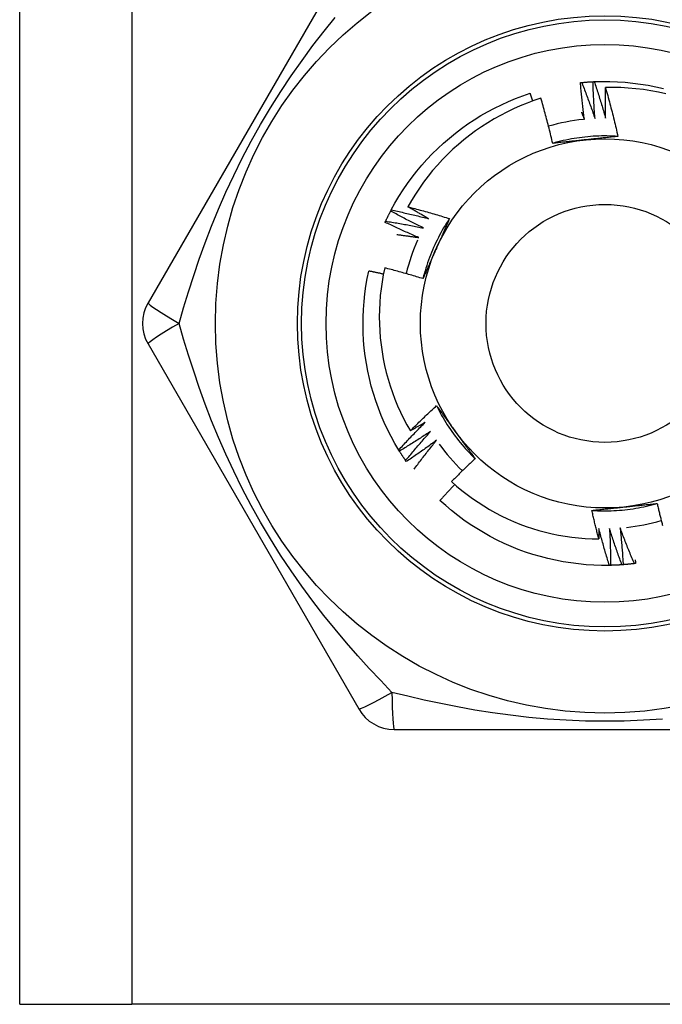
# Model space of a CAD drawing. Header units: inches. Extents: x 6 to 165, y 7 to 91.
# Tile 10 of 118: x 9.232 to 9.54, y 15.689 to 16.162. Entities that reach past the tile are written whole.
import ezdxf

# ---------------------------------------------------------------- set-up
doc = ezdxf.new("R2010")
doc.units = ezdxf.units.IN
doc.header["$MEASUREMENT"] = 0
doc.layers.add('Visible Edges(ANSI)', color=7, linetype='Continuous', lineweight=25)
doc.layers.add('Visible Tangent Edges(ANSI)', color=7, linetype='Continuous', lineweight=25)

msp = doc.modelspace()

# ---------------------------------------------------------------- linework, layer by layer
at = {"layer": 'Visible Edges(ANSI)'}
for p, q in [((9.23158, 15.68907), (9.23158, 60.63396)), ((9.39438, 16.20088), (9.29323, 16.02569)), ((9.40972, 16.06976), (9.41, 16.0703)), ((9.29323, 16.006), (9.39438, 15.83081)), ((9.41392, 15.95457), (9.4136, 15.95508)), ((9.41723, 15.94953), (9.41689, 15.95003)), ((9.51531, 15.89974), (9.51471, 15.89972)), ((9.41143, 15.82096), (9.61373, 15.82096)), ((9.23158, 15.68907), (9.28543, 15.68907)), ((9.73973, 15.68907), (9.28543, 15.68907))]:
    msp.add_line(p, q, dxfattribs=at)
at = {"layer": 'Visible Edges(ANSI)', "flags": 128}
for points in [[(9.50083, 16.13139), (9.50085, 16.13139), (9.50088, 16.1314), (9.5009, 16.1314), (9.50093, 16.1314), (9.50095, 16.1314), (9.50098, 16.13141), (9.501, 16.13141), (9.50103, 16.13141), (9.50105, 16.13141), (9.50108, 16.13142), (9.5011, 16.13142), (9.50113, 16.13142), (9.50115, 16.13142), (9.50118, 16.13143), (9.5012, 16.13143), (9.50123, 16.13143), (9.50125, 16.13143), (9.50128, 16.13144), (9.5013, 16.13144), (9.50133, 16.13144), (9.50135, 16.13144), (9.50138, 16.13145), (9.5014, 16.13145), (9.50143, 16.13145)], [(9.50273, 16.11378), (9.50263, 16.11451), (9.50254, 16.11524), (9.50245, 16.11597), (9.50235, 16.11671), (9.50226, 16.11744), (9.50218, 16.11817), (9.50209, 16.1189), (9.502, 16.11964), (9.50192, 16.12037), (9.50184, 16.1211), (9.50175, 16.12184), (9.50167, 16.12257), (9.5016, 16.1233), (9.50152, 16.12404), (9.50144, 16.12477), (9.50137, 16.12551), (9.5013, 16.12624), (9.50123, 16.12698), (9.50116, 16.12771), (9.50109, 16.12845), (9.50102, 16.12918), (9.50095, 16.12992), (9.50089, 16.13065), (9.50083, 16.13139)], [(9.50143, 16.13145), (9.50165, 16.13147), (9.50188, 16.13149), (9.5021, 16.13151), (9.50233, 16.13153), (9.50255, 16.13155), (9.50278, 16.13157), (9.503, 16.13159), (9.50323, 16.13161), (9.50346, 16.13163), (9.50368, 16.13165), (9.50391, 16.13166), (9.50413, 16.13168), (9.50436, 16.1317), (9.50458, 16.13171), (9.50481, 16.13173), (9.50503, 16.13174), (9.50526, 16.13176), (9.50549, 16.13177), (9.50571, 16.13178), (9.50594, 16.1318), (9.50616, 16.13181), (9.50639, 16.13182), (9.50661, 16.13183), (9.50684, 16.13184)], [(9.50143, 16.13145), (9.50171, 16.13074), (9.50199, 16.13002), (9.50227, 16.12931), (9.50255, 16.12859), (9.50283, 16.12787), (9.5031, 16.12716), (9.50338, 16.12644), (9.50365, 16.12572), (9.50392, 16.125), (9.50419, 16.12428), (9.50446, 16.12356), (9.50473, 16.12284), (9.50499, 16.12212), (9.50526, 16.1214), (9.50552, 16.12068), (9.50578, 16.11996), (9.50604, 16.11923), (9.5063, 16.11851), (9.50656, 16.11779), (9.50681, 16.11706), (9.50707, 16.11634), (9.50732, 16.11561), (9.50757, 16.11488), (9.50783, 16.11416)], [(9.50684, 16.13184), (9.50687, 16.13185), (9.50689, 16.13185), (9.50692, 16.13185), (9.50694, 16.13185), (9.50697, 16.13185), (9.50699, 16.13185), (9.50702, 16.13185), (9.50704, 16.13185), (9.50707, 16.13186), (9.50709, 16.13186), (9.50712, 16.13186), (9.50714, 16.13186), (9.50717, 16.13186), (9.50719, 16.13186), (9.50722, 16.13186), (9.50724, 16.13186), (9.50727, 16.13187), (9.50729, 16.13187), (9.50732, 16.13187), (9.50734, 16.13187), (9.50737, 16.13187), (9.50739, 16.13187), (9.50742, 16.13187), (9.50744, 16.13187)], [(9.50783, 16.11416), (9.50777, 16.11489), (9.50771, 16.11563), (9.50766, 16.11636), (9.5076, 16.1171), (9.50755, 16.11784), (9.5075, 16.11857), (9.50745, 16.11931), (9.5074, 16.12005), (9.50736, 16.12078), (9.50731, 16.12152), (9.50727, 16.12226), (9.50723, 16.12299), (9.50719, 16.12373), (9.50715, 16.12447), (9.50711, 16.1252), (9.50708, 16.12594), (9.50704, 16.12668), (9.50701, 16.12742), (9.50698, 16.12815), (9.50695, 16.12889), (9.50692, 16.12963), (9.50689, 16.13037), (9.50687, 16.13111), (9.50684, 16.13184)], [(9.50744, 16.13187), (9.51116, 16.13198), (9.51488, 16.13196), (9.5186, 16.13183), (9.52231, 16.13158), (9.52601, 16.13121), (9.5297, 16.13072), (9.53337, 16.13011), (9.53702, 16.12939), (9.54064, 16.12855)], [(9.50744, 16.13187), (9.50769, 16.13115), (9.50793, 16.13042), (9.50817, 16.12969), (9.50841, 16.12896), (9.50865, 16.12823), (9.50889, 16.1275), (9.50913, 16.12677), (9.50936, 16.12604), (9.5096, 16.12531), (9.50983, 16.12457), (9.51006, 16.12384), (9.51029, 16.12311), (9.51052, 16.12237), (9.51074, 16.12164), (9.51097, 16.1209), (9.51119, 16.12017), (9.51142, 16.11943), (9.51164, 16.1187), (9.51186, 16.11796), (9.51208, 16.11722), (9.51229, 16.11649), (9.51251, 16.11575), (9.51272, 16.11501), (9.51293, 16.11427)], [(9.51293, 16.11427), (9.51292, 16.11489), (9.5129, 16.1155), (9.51289, 16.11612), (9.51288, 16.11673), (9.51286, 16.11735), (9.51285, 16.11796), (9.51284, 16.11858), (9.51283, 16.11919), (9.51282, 16.11981), (9.51282, 16.12042), (9.51281, 16.12104), (9.51281, 16.12165), (9.5128, 16.12227), (9.5128, 16.12289), (9.5128, 16.1235), (9.51279, 16.12412), (9.51279, 16.12473), (9.5128, 16.12535), (9.5128, 16.12596), (9.5128, 16.12658), (9.5128, 16.1272), (9.51281, 16.12781), (9.51282, 16.12843), (9.51282, 16.12904)], [(9.54186, 16.12603), (9.53829, 16.12681), (9.5347, 16.12748), (9.53109, 16.12803), (9.52746, 16.12847), (9.52381, 16.12879), (9.52016, 16.12899), (9.51649, 16.12908), (9.51282, 16.12904)], [(9.51282, 16.12904), (9.5131, 16.12807), (9.51338, 16.1271), (9.51365, 16.12613), (9.51392, 16.12516), (9.51419, 16.12419), (9.51446, 16.12322), (9.51472, 16.12225), (9.51498, 16.12127), (9.51524, 16.1203), (9.5155, 16.11932), (9.51575, 16.11835), (9.516, 16.11737), (9.51625, 16.11639), (9.51649, 16.11541), (9.51674, 16.11444), (9.51698, 16.11346), (9.51722, 16.11248), (9.51745, 16.1115), (9.51769, 16.11052), (9.51792, 16.10953), (9.51815, 16.10855), (9.51837, 16.10757), (9.5186, 16.10658), (9.51882, 16.1056)], [(9.41, 16.0703), (9.41179, 16.07356), (9.41369, 16.07675), (9.4157, 16.07989), (9.4178, 16.08296), (9.41999, 16.08596), (9.42229, 16.08889), (9.42467, 16.09175), (9.42715, 16.09452), (9.42971, 16.09722), (9.43236, 16.09983), (9.43509, 16.10236), (9.4379, 16.10479), (9.44079, 16.10714), (9.44375, 16.10939), (9.44678, 16.11155), (9.44988, 16.11361), (9.45304, 16.11556), (9.45627, 16.11742), (9.45955, 16.11917), (9.46289, 16.12082), (9.46627, 16.12236), (9.46971, 16.12378), (9.47319, 16.1251), (9.47671, 16.12631)], [(9.48187, 16.12389), (9.47853, 16.12278), (9.47522, 16.12156), (9.47195, 16.12025), (9.46872, 16.11882), (9.46554, 16.1173), (9.46242, 16.11568), (9.45935, 16.11397), (9.45633, 16.11216), (9.45338, 16.11025), (9.45049, 16.10826), (9.44766, 16.10617), (9.4449, 16.104), (9.44221, 16.10174), (9.43958, 16.09939), (9.43703, 16.09695), (9.43456, 16.09444), (9.43217, 16.09184), (9.42987, 16.08918), (9.42766, 16.08645), (9.42553, 16.08365), (9.4235, 16.08079), (9.42156, 16.07786), (9.41971, 16.07487), (9.41796, 16.07182)], [(9.47797, 16.12258), (9.47792, 16.12274), (9.47786, 16.12289), (9.47781, 16.12305), (9.47776, 16.1232), (9.47771, 16.12336), (9.47766, 16.12351), (9.4776, 16.12367), (9.47755, 16.12382), (9.4775, 16.12398), (9.47745, 16.12413), (9.47739, 16.12429), (9.47734, 16.12445), (9.47729, 16.1246), (9.47724, 16.12476), (9.47718, 16.12491), (9.47713, 16.12507), (9.47708, 16.12522), (9.47703, 16.12538), (9.47697, 16.12553), (9.47692, 16.12569), (9.47687, 16.12584), (9.47681, 16.126), (9.47676, 16.12615), (9.47671, 16.12631)], [(9.4875, 16.10225), (9.48729, 16.10316), (9.48708, 16.10407), (9.48687, 16.10497), (9.48665, 16.10588), (9.48644, 16.10679), (9.48622, 16.10769), (9.48599, 16.1086), (9.48577, 16.1095), (9.48554, 16.11041), (9.48531, 16.11131), (9.48508, 16.11221), (9.48485, 16.11311), (9.48461, 16.11401), (9.48437, 16.11492), (9.48413, 16.11582), (9.48389, 16.11672), (9.48365, 16.11761), (9.4834, 16.11851), (9.48315, 16.11941), (9.4829, 16.12031), (9.48264, 16.1212), (9.48239, 16.1221), (9.48213, 16.12299), (9.48187, 16.12389)], [(9.50129, 16.11729), (9.50135, 16.11715), (9.50141, 16.117), (9.50147, 16.11685), (9.50154, 16.11671), (9.5016, 16.11656), (9.50166, 16.11641), (9.50172, 16.11627), (9.50178, 16.11612), (9.50184, 16.11598), (9.5019, 16.11583), (9.50196, 16.11568), (9.50202, 16.11554), (9.50208, 16.11539), (9.50213, 16.11524), (9.50219, 16.1151), (9.50225, 16.11495), (9.50231, 16.1148), (9.50237, 16.11466), (9.50243, 16.11451), (9.50249, 16.11436), (9.50255, 16.11422), (9.50261, 16.11407), (9.50267, 16.11392), (9.50273, 16.11378)], [(9.51882, 16.10559), (9.5175, 16.10567), (9.51618, 16.10574), (9.51487, 16.10578), (9.51355, 16.1058), (9.51223, 16.1058), (9.51091, 16.10579), (9.50959, 16.10575), (9.50827, 16.1057), (9.50695, 16.10563), (9.50564, 16.10553), (9.50432, 16.10542), (9.50301, 16.10529), (9.5017, 16.10514), (9.50039, 16.10498), (9.49909, 16.10479), (9.49778, 16.10458), (9.49648, 16.10436), (9.49519, 16.10411), (9.4939, 16.10385), (9.49261, 16.10357), (9.49132, 16.10327), (9.49004, 16.10295), (9.48877, 16.10261), (9.4875, 16.10225)], [(9.50332, 16.10394), (9.50266, 16.10387), (9.50199, 16.1038), (9.50133, 16.10373), (9.50067, 16.10366), (9.5, 16.10359), (9.49934, 16.10352), (9.49868, 16.10345), (9.49802, 16.10338), (9.49736, 16.10331), (9.4967, 16.10324), (9.49604, 16.10317), (9.49538, 16.1031), (9.49472, 16.10303), (9.49406, 16.10296), (9.49341, 16.10289), (9.49275, 16.10282), (9.49209, 16.10275), (9.49144, 16.10268), (9.49078, 16.10261), (9.49012, 16.10254), (9.48947, 16.10247), (9.48881, 16.10239), (9.48816, 16.10232), (9.4875, 16.10225)], [(9.51882, 16.1056), (9.51818, 16.10553), (9.51754, 16.10546), (9.51689, 16.10539), (9.51625, 16.10532), (9.51561, 16.10525), (9.51497, 16.10518), (9.51432, 16.10511), (9.51368, 16.10504), (9.51304, 16.10497), (9.51239, 16.1049), (9.51175, 16.10483), (9.5111, 16.10476), (9.51046, 16.1047), (9.50981, 16.10463), (9.50917, 16.10456), (9.50852, 16.10449), (9.50787, 16.10442), (9.50722, 16.10435), (9.50658, 16.10428), (9.50593, 16.10422), (9.50528, 16.10415), (9.50463, 16.10408), (9.50397, 16.10401), (9.50332, 16.10394)], [(9.41796, 16.07182), (9.4188, 16.07161), (9.41964, 16.07139), (9.42047, 16.07117), (9.42131, 16.07095), (9.42215, 16.07072), (9.42299, 16.0705), (9.42382, 16.07027), (9.42466, 16.07004), (9.4255, 16.06981), (9.42633, 16.06958), (9.42717, 16.06934), (9.428, 16.06911), (9.42883, 16.06887), (9.42967, 16.06863), (9.4305, 16.06839), (9.43133, 16.06814), (9.43216, 16.0679), (9.43299, 16.06765), (9.43382, 16.0674), (9.43466, 16.06715), (9.43548, 16.06689), (9.43631, 16.06664), (9.43714, 16.06638), (9.43797, 16.06612)], [(9.42795, 16.0661), (9.42753, 16.06633), (9.42711, 16.06656), (9.42669, 16.0668), (9.42627, 16.06703), (9.42585, 16.06726), (9.42544, 16.0675), (9.42502, 16.06774), (9.4246, 16.06797), (9.42418, 16.06821), (9.42377, 16.06845), (9.42335, 16.06868), (9.42293, 16.06892), (9.42252, 16.06916), (9.4221, 16.0694), (9.42168, 16.06964), (9.42127, 16.06988), (9.42085, 16.07012), (9.42044, 16.07036), (9.42003, 16.0706), (9.41961, 16.07085), (9.4192, 16.07109), (9.41878, 16.07133), (9.41837, 16.07158), (9.41796, 16.07182)], [(9.40731, 16.0649), (9.4074, 16.06511), (9.4075, 16.06531), (9.4076, 16.06551), (9.40769, 16.06572), (9.40779, 16.06592), (9.40789, 16.06613), (9.40799, 16.06633), (9.40809, 16.06653), (9.40819, 16.06674), (9.40828, 16.06694), (9.40838, 16.06714), (9.40848, 16.06735), (9.40858, 16.06755), (9.40869, 16.06775), (9.40879, 16.06795), (9.40889, 16.06816), (9.40899, 16.06836), (9.40909, 16.06856), (9.4092, 16.06876), (9.4093, 16.06896), (9.4094, 16.06916), (9.40951, 16.06936), (9.40961, 16.06956), (9.40972, 16.06976)], [(9.42546, 16.06164), (9.42479, 16.06196), (9.42413, 16.06229), (9.42347, 16.06261), (9.42281, 16.06294), (9.42215, 16.06327), (9.42149, 16.0636), (9.42083, 16.06393), (9.42017, 16.06426), (9.41951, 16.0646), (9.41885, 16.06493), (9.4182, 16.06527), (9.41754, 16.06561), (9.41688, 16.06595), (9.41623, 16.06629), (9.41558, 16.06663), (9.41492, 16.06697), (9.41427, 16.06732), (9.41362, 16.06766), (9.41296, 16.06801), (9.41231, 16.06836), (9.41166, 16.06871), (9.41101, 16.06906), (9.41036, 16.06941), (9.40972, 16.06976)], [(9.41, 16.0703), (9.41075, 16.07014), (9.4115, 16.06998), (9.41225, 16.06982), (9.413, 16.06966), (9.41375, 16.06949), (9.4145, 16.06933), (9.41525, 16.06916), (9.416, 16.06899), (9.41675, 16.06882), (9.4175, 16.06865), (9.41825, 16.06848), (9.41899, 16.0683), (9.41974, 16.06813), (9.42049, 16.06795), (9.42124, 16.06777), (9.42198, 16.06759), (9.42273, 16.06741), (9.42348, 16.06723), (9.42422, 16.06704), (9.42497, 16.06686), (9.42572, 16.06667), (9.42646, 16.06648), (9.42721, 16.06629), (9.42795, 16.0661)], [(9.43798, 16.06612), (9.43725, 16.06502), (9.43654, 16.06391), (9.43584, 16.06279), (9.43516, 16.06166), (9.4345, 16.06052), (9.43385, 16.05937), (9.43322, 16.05821), (9.43261, 16.05704), (9.43202, 16.05586), (9.43144, 16.05468), (9.43088, 16.05348), (9.43033, 16.05228), (9.42981, 16.05107), (9.4293, 16.04985), (9.42881, 16.04863), (9.42833, 16.0474), (9.42788, 16.04616), (9.42744, 16.04491), (9.42703, 16.04366), (9.42663, 16.04241), (9.42624, 16.04114), (9.42588, 16.03988), (9.42554, 16.0386), (9.42521, 16.03733)], [(9.43797, 16.06612), (9.43771, 16.06553), (9.43745, 16.06494), (9.43719, 16.06435), (9.43693, 16.06376), (9.43667, 16.06317), (9.43641, 16.06258), (9.43615, 16.06198), (9.43589, 16.06139), (9.43562, 16.0608), (9.43536, 16.06021), (9.4351, 16.05962), (9.43484, 16.05902), (9.43457, 16.05843), (9.43431, 16.05784), (9.43405, 16.05724), (9.43378, 16.05665), (9.43352, 16.05605), (9.43325, 16.05546), (9.43299, 16.05486), (9.43272, 16.05427), (9.43246, 16.05367), (9.43219, 16.05307), (9.43192, 16.05247), (9.43166, 16.05187)], [(9.40706, 16.06435), (9.40707, 16.06438), (9.40708, 16.0644), (9.40709, 16.06442), (9.4071, 16.06444), (9.40711, 16.06447), (9.40712, 16.06449), (9.40713, 16.06451), (9.40714, 16.06454), (9.40715, 16.06456), (9.40716, 16.06458), (9.40717, 16.0646), (9.40718, 16.06463), (9.40719, 16.06465), (9.4072, 16.06467), (9.40721, 16.0647), (9.40722, 16.06472), (9.40724, 16.06474), (9.40725, 16.06476), (9.40726, 16.06479), (9.40727, 16.06481), (9.40728, 16.06483), (9.40729, 16.06486), (9.4073, 16.06488), (9.40731, 16.0649)], [(9.4232, 16.05705), (9.42252, 16.05734), (9.42184, 16.05763), (9.42116, 16.05792), (9.42048, 16.05822), (9.41981, 16.05851), (9.41913, 16.05881), (9.41846, 16.0591), (9.41778, 16.0594), (9.41711, 16.0597), (9.41643, 16.06), (9.41576, 16.0603), (9.41509, 16.06061), (9.41441, 16.06091), (9.41374, 16.06122), (9.41307, 16.06152), (9.4124, 16.06183), (9.41173, 16.06214), (9.41106, 16.06246), (9.41039, 16.06277), (9.40972, 16.06308), (9.40906, 16.0634), (9.40839, 16.06372), (9.40772, 16.06403), (9.40706, 16.06435)], [(9.40731, 16.0649), (9.40807, 16.06478), (9.40883, 16.06466), (9.40958, 16.06454), (9.41034, 16.06442), (9.4111, 16.06429), (9.41186, 16.06416), (9.41261, 16.06404), (9.41337, 16.06391), (9.41413, 16.06378), (9.41489, 16.06364), (9.41564, 16.06351), (9.4164, 16.06337), (9.41715, 16.06324), (9.41791, 16.0631), (9.41867, 16.06296), (9.41942, 16.06282), (9.42018, 16.06268), (9.42093, 16.06253), (9.42169, 16.06239), (9.42244, 16.06224), (9.42319, 16.06209), (9.42395, 16.06194), (9.4247, 16.06179), (9.42546, 16.06164)], [(9.41261, 16.0585), (9.41305, 16.05844), (9.41349, 16.05839), (9.41393, 16.05833), (9.41437, 16.05828), (9.41482, 16.05822), (9.41526, 16.05816), (9.4157, 16.05811), (9.41614, 16.05805), (9.41658, 16.05799), (9.41702, 16.05793), (9.41746, 16.05787), (9.41791, 16.05781), (9.41835, 16.05775), (9.41879, 16.05769), (9.41923, 16.05763), (9.41967, 16.05757), (9.42011, 16.0575), (9.42055, 16.05744), (9.42099, 16.05738), (9.42143, 16.05731), (9.42187, 16.05725), (9.42232, 16.05718), (9.42276, 16.05712), (9.4232, 16.05705)], [(9.43166, 16.05187), (9.43139, 16.05126), (9.43111, 16.05065), (9.43084, 16.05004), (9.43057, 16.04944), (9.4303, 16.04883), (9.43003, 16.04822), (9.42976, 16.04761), (9.42949, 16.047), (9.42922, 16.0464), (9.42895, 16.04579), (9.42868, 16.04518), (9.42841, 16.04458), (9.42815, 16.04397), (9.42788, 16.04337), (9.42761, 16.04276), (9.42734, 16.04216), (9.42707, 16.04155), (9.42681, 16.04095), (9.42654, 16.04035), (9.42627, 16.03974), (9.42601, 16.03914), (9.42574, 16.03853), (9.42548, 16.03793), (9.42521, 16.03733)], [(9.40684, 16.04248), (9.40616, 16.03918), (9.40559, 16.03585), (9.40512, 16.03251), (9.40475, 16.02916), (9.40448, 16.02579), (9.40432, 16.02242), (9.40427, 16.01903), (9.40432, 16.01565), (9.40448, 16.01227), (9.40474, 16.0089), (9.4051, 16.00555), (9.40558, 16.00221), (9.40615, 15.99889), (9.40683, 15.99558), (9.40761, 15.9923), (9.4085, 15.98905), (9.40948, 15.98582), (9.41057, 15.98262), (9.41176, 15.97946), (9.41305, 15.97633), (9.41444, 15.97325), (9.41593, 15.97021), (9.4175, 15.96723), (9.41917, 15.9643)], [(9.42521, 16.03733), (9.42445, 16.03756), (9.42369, 16.03779), (9.42293, 16.03802), (9.42217, 16.03825), (9.42141, 16.03848), (9.42064, 16.0387), (9.41988, 16.03893), (9.41912, 16.03915), (9.41835, 16.03937), (9.41759, 16.03959), (9.41682, 16.03981), (9.41606, 16.04002), (9.41529, 16.04024), (9.41453, 16.04045), (9.41376, 16.04066), (9.41299, 16.04087), (9.41223, 16.04107), (9.41146, 16.04128), (9.41069, 16.04148), (9.40992, 16.04169), (9.40915, 16.04189), (9.40838, 16.04209), (9.40761, 16.04228), (9.40684, 16.04248)], [(9.4136, 15.95508), (9.41171, 15.95829), (9.40992, 15.96155), (9.40823, 15.96486), (9.40665, 15.96823), (9.40518, 15.97165), (9.40382, 15.97511), (9.40257, 15.97861), (9.40143, 15.98216), (9.40041, 15.98573), (9.39951, 15.98934), (9.39871, 15.99298), (9.39804, 15.99663), (9.39748, 16.00031), (9.39705, 16.00401), (9.39673, 16.00771), (9.39652, 16.01143), (9.39644, 16.01515), (9.39648, 16.01887), (9.39664, 16.02258), (9.39691, 16.02629), (9.39731, 16.02999), (9.39782, 16.03368), (9.39845, 16.03734), (9.3992, 16.04099)], [(9.40622, 16.03949), (9.40593, 16.03955), (9.40564, 16.03962), (9.40535, 16.03968), (9.40505, 16.03975), (9.40476, 16.03981), (9.40447, 16.03988), (9.40418, 16.03994), (9.40388, 16.04), (9.40359, 16.04007), (9.4033, 16.04013), (9.40301, 16.04019), (9.40271, 16.04025), (9.40242, 16.04032), (9.40213, 16.04038), (9.40183, 16.04044), (9.40154, 16.0405), (9.40125, 16.04056), (9.40096, 16.04063), (9.40066, 16.04069), (9.40037, 16.04075), (9.40008, 16.04081), (9.39978, 16.04087), (9.39949, 16.04093), (9.3992, 16.04099)], [(9.41917, 15.9643), (9.41968, 15.96481), (9.4202, 15.96532), (9.42071, 15.96584), (9.42123, 15.96635), (9.42174, 15.96686), (9.42226, 15.96737), (9.42278, 15.96787), (9.4233, 15.96838), (9.42382, 15.96889), (9.42434, 15.96939), (9.42486, 15.9699), (9.42538, 15.9704), (9.42591, 15.9709), (9.42643, 15.97141), (9.42696, 15.97191), (9.42749, 15.97241), (9.42801, 15.9729), (9.42854, 15.9734), (9.42907, 15.9739), (9.4296, 15.97439), (9.43013, 15.97489), (9.43067, 15.97538), (9.4312, 15.97588), (9.43173, 15.97637)], [(9.43173, 15.97637), (9.43212, 15.97585), (9.4325, 15.97533), (9.43288, 15.97481), (9.43326, 15.97429), (9.43364, 15.97376), (9.43403, 15.97324), (9.43441, 15.97272), (9.43479, 15.9722), (9.43517, 15.97168), (9.43555, 15.97115), (9.43593, 15.97063), (9.43632, 15.9701), (9.4367, 15.96958), (9.43708, 15.96905), (9.43746, 15.96853), (9.43785, 15.968), (9.43823, 15.96748), (9.43861, 15.96695), (9.439, 15.96642), (9.43938, 15.96589), (9.43976, 15.96537), (9.44015, 15.96484), (9.44053, 15.96431), (9.44092, 15.96378)], [(9.43174, 15.97637), (9.43233, 15.97519), (9.43293, 15.97402), (9.43356, 15.97286), (9.4342, 15.9717), (9.43485, 15.97056), (9.43553, 15.96942), (9.43622, 15.9683), (9.43692, 15.96718), (9.43764, 15.96608), (9.43838, 15.96499), (9.43914, 15.9639), (9.4399, 15.96283), (9.44069, 15.96177), (9.44149, 15.96072), (9.4423, 15.95969), (9.44313, 15.95866), (9.44398, 15.95765), (9.44484, 15.95665), (9.44571, 15.95566), (9.4466, 15.95469), (9.4475, 15.95372), (9.44842, 15.95278), (9.44935, 15.95184), (9.4503, 15.95092)], [(9.4136, 15.95508), (9.41412, 15.95565), (9.41464, 15.95622), (9.41516, 15.95678), (9.41568, 15.95735), (9.4162, 15.95791), (9.41673, 15.95847), (9.41725, 15.95903), (9.41778, 15.95959), (9.4183, 15.96015), (9.41883, 15.96071), (9.41936, 15.96127), (9.41989, 15.96182), (9.42042, 15.96238), (9.42095, 15.96293), (9.42148, 15.96349), (9.42202, 15.96404), (9.42255, 15.96459), (9.42309, 15.96514), (9.42363, 15.96569), (9.42417, 15.96624), (9.42471, 15.96679), (9.42525, 15.96733), (9.42579, 15.96788), (9.42633, 15.96842)], [(9.42633, 15.96842), (9.42604, 15.96825), (9.42574, 15.96807), (9.42544, 15.9679), (9.42515, 15.96772), (9.42485, 15.96755), (9.42455, 15.96738), (9.42425, 15.9672), (9.42396, 15.96703), (9.42366, 15.96686), (9.42336, 15.96668), (9.42306, 15.96651), (9.42276, 15.96634), (9.42247, 15.96617), (9.42217, 15.966), (9.42187, 15.96583), (9.42157, 15.96566), (9.42127, 15.96548), (9.42097, 15.96531), (9.42067, 15.96514), (9.42037, 15.96497), (9.42007, 15.9648), (9.41977, 15.96464), (9.41947, 15.96447), (9.41917, 15.9643)], [(9.42891, 15.96401), (9.4283, 15.9636), (9.42768, 15.9632), (9.42706, 15.96279), (9.42644, 15.96239), (9.42583, 15.96199), (9.42521, 15.96158), (9.42459, 15.96118), (9.42397, 15.96079), (9.42334, 15.96039), (9.42272, 15.95999), (9.4221, 15.9596), (9.42147, 15.9592), (9.42085, 15.95881), (9.42022, 15.95842), (9.4196, 15.95803), (9.41897, 15.95764), (9.41834, 15.95725), (9.41771, 15.95687), (9.41708, 15.95648), (9.41645, 15.9561), (9.41582, 15.95571), (9.41519, 15.95533), (9.41455, 15.95495), (9.41392, 15.95457)], [(9.41689, 15.95003), (9.41738, 15.95062), (9.41787, 15.95121), (9.41836, 15.95181), (9.41885, 15.9524), (9.41934, 15.95299), (9.41983, 15.95357), (9.42033, 15.95416), (9.42082, 15.95475), (9.42132, 15.95533), (9.42182, 15.95592), (9.42232, 15.9565), (9.42282, 15.95709), (9.42332, 15.95767), (9.42382, 15.95825), (9.42432, 15.95883), (9.42483, 15.95941), (9.42534, 15.95999), (9.42584, 15.96057), (9.42635, 15.96114), (9.42686, 15.96172), (9.42737, 15.96229), (9.42788, 15.96287), (9.4284, 15.96344), (9.42891, 15.96401)], [(9.44092, 15.96378), (9.44131, 15.96324), (9.4417, 15.9627), (9.4421, 15.96216), (9.44249, 15.96162), (9.44288, 15.96108), (9.44327, 15.96054), (9.44366, 15.96), (9.44405, 15.95946), (9.44444, 15.95893), (9.44483, 15.95839), (9.44522, 15.95786), (9.44561, 15.95732), (9.446, 15.95678), (9.44639, 15.95625), (9.44678, 15.95571), (9.44717, 15.95518), (9.44756, 15.95465), (9.44795, 15.95411), (9.44834, 15.95358), (9.44873, 15.95305), (9.44912, 15.95252), (9.44951, 15.95198), (9.4499, 15.95145), (9.45029, 15.95092)], [(9.43171, 15.95974), (9.43112, 15.9593), (9.43053, 15.95886), (9.42993, 15.95842), (9.42934, 15.95799), (9.42874, 15.95756), (9.42814, 15.95712), (9.42754, 15.95669), (9.42694, 15.95626), (9.42634, 15.95583), (9.42574, 15.9554), (9.42514, 15.95498), (9.42454, 15.95455), (9.42393, 15.95413), (9.42333, 15.9537), (9.42272, 15.95328), (9.42212, 15.95286), (9.42151, 15.95244), (9.4209, 15.95202), (9.42029, 15.9516), (9.41968, 15.95119), (9.41907, 15.95077), (9.41846, 15.95036), (9.41785, 15.94994), (9.41723, 15.94953)], [(9.42095, 15.94585), (9.42139, 15.94644), (9.42182, 15.94702), (9.42226, 15.94761), (9.4227, 15.9482), (9.42314, 15.94878), (9.42358, 15.94936), (9.42402, 15.94995), (9.42447, 15.95053), (9.42491, 15.95111), (9.42536, 15.95169), (9.42581, 15.95227), (9.42625, 15.95285), (9.4267, 15.95343), (9.42715, 15.95401), (9.4276, 15.95458), (9.42806, 15.95516), (9.42851, 15.95573), (9.42896, 15.95631), (9.42942, 15.95688), (9.42988, 15.95745), (9.43033, 15.95803), (9.43079, 15.9586), (9.43125, 15.95917), (9.43171, 15.95974)], [(9.41689, 15.95003), (9.41676, 15.95022), (9.41663, 15.9504), (9.41651, 15.95059), (9.41638, 15.95078), (9.41625, 15.95096), (9.41613, 15.95115), (9.416, 15.95134), (9.41588, 15.95153), (9.41575, 15.95172), (9.41563, 15.9519), (9.4155, 15.95209), (9.41538, 15.95228), (9.41525, 15.95247), (9.41513, 15.95266), (9.41501, 15.95285), (9.41489, 15.95304), (9.41476, 15.95323), (9.41464, 15.95342), (9.41452, 15.95361), (9.4144, 15.9538), (9.41428, 15.954), (9.41416, 15.95419), (9.41404, 15.95438), (9.41392, 15.95457)], [(9.45029, 15.95092), (9.44981, 15.95047), (9.44933, 15.95002), (9.44885, 15.94957), (9.44837, 15.94912), (9.44789, 15.94867), (9.44741, 15.94822), (9.44693, 15.94777), (9.44646, 15.94731), (9.44598, 15.94686), (9.44551, 15.9464), (9.44503, 15.94594), (9.44456, 15.94549), (9.44409, 15.94503), (9.44362, 15.94457), (9.44314, 15.94411), (9.44267, 15.94365), (9.44221, 15.94319), (9.44174, 15.94272), (9.44127, 15.94226), (9.4408, 15.9418), (9.44034, 15.94133), (9.43987, 15.94086), (9.43941, 15.9404), (9.43895, 15.93993)], [(9.44047, 15.93856), (9.44017, 15.93825), (9.43987, 15.93793), (9.43957, 15.93762), (9.43927, 15.9373), (9.43897, 15.93698), (9.43868, 15.93667), (9.43838, 15.93635), (9.43808, 15.93603), (9.43779, 15.93572), (9.43749, 15.9354), (9.43719, 15.93508), (9.4369, 15.93476), (9.4366, 15.93444), (9.43631, 15.93412), (9.43601, 15.9338), (9.43572, 15.93348), (9.43542, 15.93316), (9.43513, 15.93284), (9.43484, 15.93252), (9.43454, 15.93219), (9.43425, 15.93187), (9.43396, 15.93155), (9.43367, 15.93123), (9.43338, 15.9309)], [(9.43895, 15.93993), (9.44137, 15.93778), (9.44385, 15.93571), (9.4464, 15.93372), (9.449, 15.93181), (9.45166, 15.92998), (9.45438, 15.92823), (9.45715, 15.92657), (9.45997, 15.92499), (9.46284, 15.92349), (9.46576, 15.92209), (9.46872, 15.92077), (9.47172, 15.91955), (9.47476, 15.91842), (9.47783, 15.91739), (9.48092, 15.91645), (9.48404, 15.91561), (9.48718, 15.91487), (9.49035, 15.91423), (9.49353, 15.91368), (9.49673, 15.91323), (9.49994, 15.91289), (9.50317, 15.91264), (9.50641, 15.91249), (9.50965, 15.91245)], [(9.51471, 15.89972), (9.51099, 15.89971), (9.50727, 15.89983), (9.50356, 15.90005), (9.49985, 15.9004), (9.49616, 15.90087), (9.49249, 15.90146), (9.48883, 15.90216), (9.48521, 15.90298), (9.4816, 15.90391), (9.47804, 15.90496), (9.4745, 15.90612), (9.47101, 15.9074), (9.46756, 15.90879), (9.46415, 15.91028), (9.46079, 15.91189), (9.45749, 15.9136), (9.45425, 15.91542), (9.45106, 15.91734), (9.44794, 15.91936), (9.44488, 15.92148), (9.44189, 15.92369), (9.43898, 15.92601), (9.43614, 15.92841), (9.43338, 15.9309)], [(9.50635, 15.9261), (9.50766, 15.92602), (9.50898, 15.92595), (9.5103, 15.92591), (9.51162, 15.92589), (9.51294, 15.92589), (9.51426, 15.9259), (9.51558, 15.92594), (9.51689, 15.92599), (9.51821, 15.92606), (9.51953, 15.92616), (9.52084, 15.92627), (9.52215, 15.9264), (9.52346, 15.92655), (9.52477, 15.92671), (9.52608, 15.9269), (9.52738, 15.92711), (9.52868, 15.92733), (9.52998, 15.92758), (9.53127, 15.92784), (9.53256, 15.92812), (9.53384, 15.92842), (9.53512, 15.92874), (9.5364, 15.92908), (9.53766, 15.92944)], [(9.52184, 15.92775), (9.52251, 15.92782), (9.52317, 15.92789), (9.52383, 15.92796), (9.5245, 15.92803), (9.52516, 15.9281), (9.52582, 15.92817), (9.52648, 15.92824), (9.52714, 15.92831), (9.5278, 15.92838), (9.52846, 15.92845), (9.52912, 15.92852), (9.52978, 15.92859), (9.53044, 15.92866), (9.5311, 15.92873), (9.53176, 15.9288), (9.53242, 15.92887), (9.53307, 15.92894), (9.53373, 15.92901), (9.53439, 15.92908), (9.53504, 15.92915), (9.5357, 15.92922), (9.53635, 15.9293), (9.53701, 15.92937), (9.53766, 15.92944)], [(9.53766, 15.92944), (9.53778, 15.92893), (9.5379, 15.92842), (9.53801, 15.92791), (9.53813, 15.92741), (9.53825, 15.9269), (9.53837, 15.92639), (9.53849, 15.92588), (9.53862, 15.92538), (9.53874, 15.92487), (9.53886, 15.92436), (9.53898, 15.92386), (9.53911, 15.92335), (9.53923, 15.92284), (9.53936, 15.92234), (9.53949, 15.92183), (9.53961, 15.92133), (9.53974, 15.92082), (9.53987, 15.92031), (9.54, 15.91981), (9.54013, 15.9193), (9.54026, 15.9188)], [(9.50635, 15.92609), (9.50699, 15.92616), (9.50763, 15.92623), (9.50827, 15.9263), (9.50891, 15.92637), (9.50956, 15.92644), (9.5102, 15.92651), (9.51084, 15.92658), (9.51149, 15.92665), (9.51213, 15.92672), (9.51277, 15.92679), (9.51342, 15.92686), (9.51406, 15.92693), (9.51471, 15.927), (9.51535, 15.92706), (9.516, 15.92713), (9.51665, 15.9272), (9.51729, 15.92727), (9.51794, 15.92734), (9.51859, 15.92741), (9.51924, 15.92747), (9.51989, 15.92754), (9.52054, 15.92761), (9.52119, 15.92768), (9.52184, 15.92775)], [(9.50965, 15.91245), (9.5095, 15.91302), (9.50936, 15.91358), (9.50921, 15.91415), (9.50906, 15.91471), (9.50892, 15.91528), (9.50878, 15.91585), (9.50864, 15.91641), (9.50849, 15.91698), (9.50835, 15.91755), (9.50821, 15.91812), (9.50807, 15.91869), (9.50794, 15.91925), (9.5078, 15.91982), (9.50766, 15.92039), (9.50753, 15.92096), (9.50739, 15.92153), (9.50726, 15.9221), (9.50713, 15.92267), (9.50699, 15.92324), (9.50686, 15.92381), (9.50673, 15.92438), (9.5066, 15.92495), (9.50647, 15.92552), (9.50635, 15.92609)], [(9.50968, 15.91746), (9.50968, 15.91725), (9.50968, 15.91704), (9.50968, 15.91683), (9.50968, 15.91663), (9.50968, 15.91642), (9.50968, 15.91621), (9.50967, 15.916), (9.50967, 15.91579), (9.50967, 15.91558), (9.50967, 15.91537), (9.50967, 15.91516), (9.50967, 15.91496), (9.50967, 15.91475), (9.50967, 15.91454), (9.50967, 15.91433), (9.50967, 15.91412), (9.50966, 15.91391), (9.50966, 15.9137), (9.50966, 15.91349), (9.50966, 15.91328), (9.50966, 15.91308), (9.50965, 15.91287), (9.50965, 15.91266), (9.50965, 15.91245)], [(9.51471, 15.89972), (9.51448, 15.90046), (9.51426, 15.90119), (9.51403, 15.90193), (9.51381, 15.90266), (9.51359, 15.9034), (9.51337, 15.90413), (9.51316, 15.90487), (9.51294, 15.90561), (9.51273, 15.90634), (9.51251, 15.90708), (9.5123, 15.90782), (9.51209, 15.90856), (9.51188, 15.9093), (9.51167, 15.91004), (9.51147, 15.91078), (9.51126, 15.91152), (9.51106, 15.91226), (9.51086, 15.913), (9.51066, 15.91374), (9.51046, 15.91449), (9.51026, 15.91523), (9.51006, 15.91597), (9.50987, 15.91672), (9.50968, 15.91746)], [(9.51479, 15.91744), (9.51482, 15.91671), (9.51486, 15.91597), (9.5149, 15.91523), (9.51493, 15.91449), (9.51496, 15.91376), (9.515, 15.91302), (9.51503, 15.91228), (9.51505, 15.91155), (9.51508, 15.91081), (9.51511, 15.91007), (9.51513, 15.90933), (9.51515, 15.9086), (9.51517, 15.90786), (9.51519, 15.90712), (9.51521, 15.90638), (9.51523, 15.90564), (9.51524, 15.9049), (9.51526, 15.90417), (9.51527, 15.90343), (9.51528, 15.90269), (9.51529, 15.90195), (9.5153, 15.90121), (9.51531, 15.90047), (9.51531, 15.89974)], [(9.52073, 15.89999), (9.52047, 15.90071), (9.52021, 15.90143), (9.51994, 15.90215), (9.51969, 15.90288), (9.51943, 15.9036), (9.51917, 15.90432), (9.51892, 15.90505), (9.51866, 15.90577), (9.51841, 15.9065), (9.51816, 15.90723), (9.51791, 15.90795), (9.51766, 15.90868), (9.51741, 15.90941), (9.51717, 15.91013), (9.51692, 15.91086), (9.51668, 15.91159), (9.51644, 15.91232), (9.5162, 15.91305), (9.51596, 15.91378), (9.51572, 15.91451), (9.51549, 15.91524), (9.51525, 15.91598), (9.51502, 15.91671), (9.51479, 15.91744)], [(9.51989, 15.91769), (9.51997, 15.91696), (9.52004, 15.91622), (9.52012, 15.91549), (9.52019, 15.91475), (9.52026, 15.91402), (9.52033, 15.91328), (9.5204, 15.91255), (9.52046, 15.91181), (9.52053, 15.91108), (9.52059, 15.91034), (9.52066, 15.90961), (9.52072, 15.90887), (9.52078, 15.90814), (9.52083, 15.9074), (9.52089, 15.90667), (9.52095, 15.90593), (9.521, 15.90519), (9.52105, 15.90446), (9.5211, 15.90372), (9.52115, 15.90298), (9.5212, 15.90225), (9.52125, 15.90151), (9.52129, 15.90077), (9.52133, 15.90003)], [(9.52673, 15.90057), (9.52643, 15.90128), (9.52613, 15.90198), (9.52584, 15.90269), (9.52554, 15.9034), (9.52524, 15.90411), (9.52495, 15.90482), (9.52466, 15.90553), (9.52437, 15.90624), (9.52408, 15.90695), (9.52379, 15.90766), (9.5235, 15.90837), (9.52321, 15.90909), (9.52293, 15.9098), (9.52265, 15.91051), (9.52237, 15.91123), (9.52208, 15.91194), (9.52181, 15.91266), (9.52153, 15.91338), (9.52125, 15.91409), (9.52098, 15.91481), (9.5207, 15.91553), (9.52043, 15.91625), (9.52016, 15.91697), (9.51989, 15.91769)], [(9.52673, 15.90057), (9.52651, 15.90054), (9.52629, 15.90051), (9.52606, 15.90049), (9.52584, 15.90046), (9.52561, 15.90044), (9.52539, 15.90041), (9.52516, 15.90039), (9.52494, 15.90036), (9.52471, 15.90034), (9.52449, 15.90032), (9.52426, 15.90029), (9.52404, 15.90027), (9.52381, 15.90025), (9.52359, 15.90023), (9.52336, 15.9002), (9.52314, 15.90018), (9.52291, 15.90016), (9.52269, 15.90014), (9.52246, 15.90012), (9.52224, 15.90011), (9.52201, 15.90009), (9.52178, 15.90007), (9.52156, 15.90005), (9.52133, 15.90003)], [(9.52733, 15.90064), (9.52731, 15.90064), (9.52728, 15.90064), (9.52726, 15.90063), (9.52723, 15.90063), (9.52721, 15.90063), (9.52718, 15.90062), (9.52716, 15.90062), (9.52713, 15.90062), (9.52711, 15.90062), (9.52708, 15.90061), (9.52706, 15.90061), (9.52703, 15.90061), (9.52701, 15.9006), (9.52698, 15.9006), (9.52696, 15.9006), (9.52693, 15.90059), (9.52691, 15.90059), (9.52688, 15.90059), (9.52686, 15.90058), (9.52683, 15.90058), (9.52681, 15.90058), (9.52678, 15.90057), (9.52676, 15.90057), (9.52673, 15.90057)], [(9.52713, 15.90241), (9.52714, 15.90234), (9.52715, 15.90227), (9.52716, 15.90219), (9.52717, 15.90212), (9.52718, 15.90204), (9.52718, 15.90197), (9.52719, 15.9019), (9.5272, 15.90182), (9.52721, 15.90175), (9.52722, 15.90168), (9.52723, 15.9016), (9.52723, 15.90153), (9.52724, 15.90145), (9.52725, 15.90138), (9.52726, 15.90131), (9.52727, 15.90123), (9.52728, 15.90116), (9.52728, 15.90109), (9.52729, 15.90101), (9.5273, 15.90094), (9.52731, 15.90087), (9.52732, 15.90079), (9.52732, 15.90072), (9.52733, 15.90064)], [(9.52073, 15.89999), (9.52051, 15.89997), (9.52028, 15.89996), (9.52005, 15.89994), (9.51983, 15.89993), (9.5196, 15.89992), (9.51938, 15.8999), (9.51915, 15.89989), (9.51893, 15.89988), (9.5187, 15.89986), (9.51847, 15.89985), (9.51825, 15.89984), (9.51802, 15.89983), (9.5178, 15.89982), (9.51757, 15.89981), (9.51735, 15.8998), (9.51712, 15.89979), (9.51689, 15.89978), (9.51667, 15.89978), (9.51644, 15.89977), (9.51622, 15.89976), (9.51599, 15.89975), (9.51576, 15.89975), (9.51554, 15.89974), (9.51531, 15.89974)], [(9.52133, 15.90003), (9.52131, 15.90003), (9.52128, 15.90003), (9.52126, 15.90003), (9.52123, 15.90003), (9.52121, 15.90002), (9.52118, 15.90002), (9.52116, 15.90002), (9.52113, 15.90002), (9.52111, 15.90002), (9.52108, 15.90001), (9.52106, 15.90001), (9.52103, 15.90001), (9.52101, 15.90001), (9.52098, 15.90001), (9.52096, 15.90001), (9.52093, 15.9), (9.52091, 15.9), (9.52088, 15.9), (9.52086, 15.9), (9.52083, 15.9), (9.52081, 15.89999), (9.52078, 15.89999), (9.52076, 15.89999), (9.52073, 15.89999)]]:
    msp.add_lwpolyline(points, dxfattribs=at)
at = {"layer": 'Visible Edges(ANSI)'}
for radius in [0.18701, 0.13386, 0.08858]:
    msp.add_circle((9.51258, 16.01585), radius, dxfattribs=at)
for centre, radius, start, end in [((9.51258, 16.01585), 0.09843, 96.0181, 105.9569), ((9.51258, 16.01585), 0.09843, 156.0181, 165.9569), ((9.31028, 16.01585), 0.01969, 150, 210), ((9.51258, 16.01585), 0.09843, 216.0181, 225.9569), ((9.51258, 16.01585), 0.09843, 276.0181, 285.9569), ((9.41143, 15.84065), 0.01969, 210, 270)]:
    msp.add_arc(centre, radius, start, end, dxfattribs=at)
at = {"layer": 'Visible Tangent Edges(ANSI)'}
msp.add_line((9.28543, 60.63396), (9.28543, 15.68907), dxfattribs=at)
at = {"layer": 'Visible Tangent Edges(ANSI)', "flags": 128}
for points in [[(9.30809, 16.01585), (9.31028, 16.02337), (9.31263, 16.03102), (9.31514, 16.03879), (9.31782, 16.04665), (9.32069, 16.05459), (9.32376, 16.06259), (9.32706, 16.07065), (9.33058, 16.07875), (9.33436, 16.0869), (9.3384, 16.09508), (9.3427, 16.10324), (9.34724, 16.11135), (9.35199, 16.11933), (9.35692, 16.12714), (9.36198, 16.13473), (9.36715, 16.14208), (9.37241, 16.14918), (9.37773, 16.15605), (9.38311, 16.16269)], [(9.41033, 15.83875), (9.40492, 15.84441), (9.39946, 15.85027), (9.39399, 15.85632), (9.38852, 15.86258), (9.38308, 15.86903), (9.37769, 15.8757), (9.37236, 15.88258), (9.3671, 15.88968), (9.36194, 15.89703), (9.35688, 15.90462), (9.35195, 15.91242), (9.3472, 15.92041), (9.34266, 15.92851), (9.33837, 15.93668), (9.33433, 15.94486), (9.33055, 15.95302), (9.32703, 15.96112), (9.32374, 15.96916), (9.32067, 15.97714), (9.31781, 15.98506), (9.31514, 15.99289), (9.31263, 16.00065), (9.31029, 16.00831), (9.30809, 16.01584)], [(9.54016, 15.82597), (9.53107, 15.82538), (9.52185, 15.82502), (9.51256, 15.8249), (9.50325, 15.82502), (9.49403, 15.82539), (9.48494, 15.82598), (9.47601, 15.82678), (9.46723, 15.82778), (9.45861, 15.82896), (9.45016, 15.83029), (9.44187, 15.83177), (9.43374, 15.83338), (9.42576, 15.83509), (9.41796, 15.83689), (9.41034, 15.83875)]]:
    msp.add_lwpolyline(points, dxfattribs=at)
at = {"layer": 'Visible Tangent Edges(ANSI)'}
for radius in [0.14764, 0.14567, 0.05709]:
    msp.add_circle((9.51258, 16.01585), radius, dxfattribs=at)
for centre, major_axis, start_param, end_param in [((9.31028, 16.01585), (-0.01705, 0.00984), 0, 1.474012), ((9.31028, 16.01585), (-0.01705, -0.00984), 4.809173, 6.283185), ((9.41143, 15.84065), (-0.01705, -0.00984), 0, 1.474012), ((9.41143, 15.84065), (0, -0.01969), 4.809173, 6.283185)]:
    msp.add_ellipse(centre, major_axis=major_axis, ratio=0.056054, start_param=start_param, end_param=end_param, dxfattribs=at)

doc.saveas('drawing.dxf')
